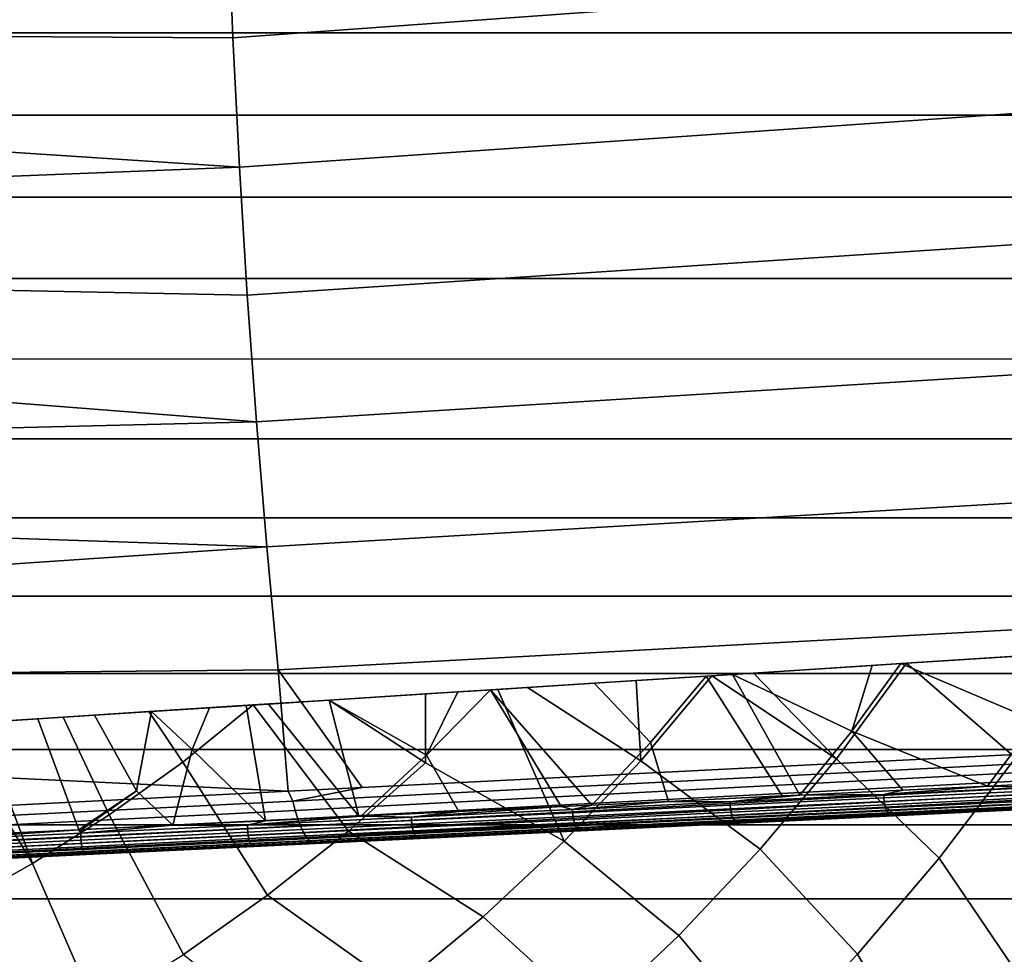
# Model space of a CAD drawing. Header units: metres. Extents: x -25 to 132, y -25 to 25.
# Tile 41 of 256: x 6.92 to 15.09, y -12.5 to -4.75. Entities that reach past the tile are written whole.
import ezdxf

# ---------------------------------------------------------------- set-up
doc = ezdxf.new("R2010")
doc.units = ezdxf.units.M
doc.layers.add('solid_12_061_071_XXX', color=7, linetype='CONTINUOUS')

msp = doc.modelspace()

# ---------------------------------------------------------------- linework, layer by layer
at = {"layer": 'solid_12_061_071_XXX'}
for points in [[(8.688833, -4.90104, 136.243835), (15.158553, -4.431789, 137.953903), (15.120025, -3.330443, 138.108063), (8.645394, -3.820584, 136.417694)], [(8.688833, -4.90104, 136.243835), (8.645394, -3.820584, 136.417694), (2.175706, -4.176813, 134.736786), (2.205164, -4.864979, 134.618881)], [(24.013302, -4.859131), (-24.013327, -4.859007), (-24.142324, -4.171086), (24.142305, -4.171205)], [(8.742986, -5.973228, 136.027115), (15.207943, -5.525727, 137.756287), (15.158553, -4.431789, 137.953903), (8.688833, -4.90104, 136.243835)], [(23.864687, -5.543165), (-23.864716, -5.543041), (-24.013327, -4.859007), (24.013302, -4.859131)], [(8.742986, -5.973228, 136.027115), (8.688833, -4.90104, 136.243835), (2.205164, -4.864979, 134.618881), (2.239098, -5.549591, 134.483093)], [(23.69665, -6.22244), (-23.696682, -6.222315), (-23.864716, -5.543041), (23.864687, -5.543165)], [(8.742986, -5.973228, 136.027115), (2.239098, -5.549591, 134.483093), (2.277479, -6.230197, 134.329498)], [(8.80776, -7.03536, 135.767914), (15.268107, -6.610474, 137.515533), (15.207943, -5.525727, 137.756287), (8.742986, -5.973228, 136.027115)], [(8.80776, -7.03536, 135.767914), (8.742986, -5.973228, 136.027115), (2.277479, -6.230197, 134.329498), (2.320275, -6.906362, 134.158218)], [(23.509308, -6.896553), (-23.509344, -6.896425), (-23.696682, -6.222315), (23.69665, -6.22244)], [(8.883057, -8.085655, 135.466629), (15.338956, -7.684256, 137.231995), (15.268107, -6.610474, 137.515533), (8.80776, -7.03536, 135.767914)], [(23.302748, -7.56518), (-23.30279, -7.565048), (-23.509344, -6.896425), (23.509308, -6.896553)], [(8.883057, -8.085655, 135.466629), (8.80776, -7.03536, 135.767914), (2.320275, -6.906362, 134.158218), (2.367478, -7.577639, 133.96933)], [(23.077185, -8.227601), (-23.07723, -8.227469), (-23.30279, -7.565048), (23.302748, -7.56518)], [(8.883057, -8.085655, 135.466629), (2.367478, -7.577639, 133.96933), (2.41906, -8.243546, 133.762955)], [(8.968752, -9.122355, 135.123764), (15.42038, -8.745305, 136.906082), (15.338956, -7.684256, 137.231995), (8.883057, -8.085655, 135.466629)], [(8.968752, -9.122355, 135.123764), (8.883057, -8.085655, 135.466629), (2.41906, -8.243546, 133.762955), (2.474967, -8.903583, 133.539261)], [(22.832758, -8.883422), (-22.832808, -8.883293), (-23.07723, -8.227469), (23.077185, -8.227601)], [(9.064698, -10.143717, 134.739899), (15.512235, -9.791866, 136.538391), (15.42038, -8.745305, 136.906082), (8.968752, -9.122355, 135.123764)], [(22.569677, -9.532027), (-22.569729, -9.531903), (-22.832808, -8.883293), (22.832758, -8.883422)], [(8.968752, -9.122355, 135.123764), (2.474967, -8.903583, 133.539261), (2.535148, -9.557253, 133.298416)], [(8.968752, -9.122355, 135.123764), (2.535148, -9.557253, 133.298416), (2.599549, -10.204065, 133.040573), (9.064698, -10.143717, 134.739899)], [(22.288237, -10.17273), (-22.288292, -10.172611), (-22.569729, -9.531903), (22.569677, -9.532027)], [(9.761616, -11.117843, 134.483231), (15.55714, -10.824642, 136.113663), (15.512235, -9.791866, 136.538391), (9.064698, -10.143717, 134.739899)], [(15.221815, -10.027799, 120.494385), (15.184543, -10.030152, 121.401161), (14.226497, -10.091399, 121.953796), (14.275662, -10.088284, 121.062981)], [(14.226497, -10.091399, 121.953796), (15.184543, -10.030152, 121.401161), (15.348906, -10.568246, 121.064735)], [(14.275662, -10.088284, 121.062981), (15.763178, -9.993191, 120.145271), (15.221815, -10.027799, 120.494385)], [(15.178514, -10.871623, 120.140106), (15.763178, -9.993191, 120.145271), (14.275662, -10.088284, 121.062981)], [(14.066181, -10.101677, 121.18177), (13.990745, -10.106471, 122.082176), (12.831532, -10.180581, 122.67218), (13.006099, -10.169449, 121.747368)], [(12.831532, -10.180581, 122.67218), (13.990745, -10.106471, 122.082176), (13.822472, -10.650608, 121.948387)], [(13.006099, -10.169449, 121.747368), (14.275662, -10.088284, 121.062981), (14.066181, -10.101677, 121.18177)], [(13.693031, -10.880533, 121.056366), (14.275662, -10.088284, 121.062981), (13.006099, -10.169449, 121.747368)], [(14.546216, -11.704147, 120.140106), (15.178514, -10.871623, 120.140106), (14.275662, -10.088284, 121.062981), (13.693031, -10.880533, 121.056366)], [(13.822472, -10.650608, 121.948387), (14.226497, -10.091399, 121.953796), (15.348906, -10.568246, 121.064735), (14.946832, -11.106575, 121.075523)], [(13.990745, -10.106471, 122.082176), (14.226497, -10.091399, 121.953796), (13.822472, -10.650608, 121.948387)], [(14.275662, -10.088284, 121.062981), (14.226497, -10.091399, 121.953796), (13.990745, -10.106471, 122.082176), (14.066181, -10.101677, 121.18177)], [(21.988571, -10.805218), (-21.988628, -10.805099), (-22.288292, -10.172611), (22.288237, -10.17273)], [(9.146546, -11.149048, 134.308899), (9.064698, -10.143717, 134.739899), (2.599549, -10.204065, 133.040573), (2.668173, -10.843517, 132.76593)], [(9.064698, -10.143717, 134.739899), (9.146546, -11.149048, 134.308899), (9.761616, -11.117843, 134.483231)], [(11.131593, -10.289292, 122.607506), (12.034121, -10.23159, 122.214859), (12.613098, -10.194547, 122.775864), (11.683186, -10.253999, 123.192062)], [(11.683186, -10.253999, 123.192062), (12.613098, -10.194547, 122.775864), (12.152453, -10.746652, 122.772865)], [(12.034121, -10.23159, 122.214859), (12.66047, -10.191545, 121.919098), (12.831532, -10.180581, 122.67218), (12.613098, -10.194547, 122.775864)], [(12.071733, -10.899085, 121.911652), (12.66047, -10.191545, 121.919098), (12.034121, -10.23159, 122.214859)], [(12.071733, -10.899085, 121.911652), (13.060949, -11.631712, 121.056366), (13.693031, -10.880533, 121.056366), (12.66047, -10.191545, 121.919098)], [(12.300491, -11.233876, 122.490021), (12.152453, -10.746652, 122.772865), (12.613098, -10.194547, 122.775864), (13.242263, -11.188611, 122.028458)], [(13.242263, -11.188611, 122.028458), (12.613098, -10.194547, 122.775864), (12.831532, -10.180581, 122.67218), (13.389308, -11.181526, 121.95237)], [(12.66047, -10.191545, 121.919098), (13.006099, -10.169449, 121.747368), (12.831532, -10.180581, 122.67218)], [(13.693031, -10.880533, 121.056366), (13.006099, -10.169449, 121.747368), (12.66047, -10.191545, 121.919098)], [(12.831532, -10.180581, 122.67218), (13.822472, -10.650608, 121.948387), (13.389308, -11.181526, 121.95237)], [(11.683186, -10.253999, 123.192062), (12.152453, -10.746652, 122.772865), (11.664996, -11.264543, 122.776993), (10.824696, -10.308887, 123.541031)], [(10.885583, -10.30502, 122.707832), (11.131593, -10.289292, 122.607506), (11.683186, -10.253999, 123.192062), (10.824696, -10.308887, 123.541031)], [(12.071733, -10.899085, 121.911652), (12.034121, -10.23159, 122.214859), (11.131593, -10.289292, 122.607506)], [(9.487252, -10.394424, 123.226784), (10.286427, -10.343328, 122.940849), (10.55425, -10.326178, 123.644157), (9.488249, -10.394335, 124.020256)], [(10.284922, -10.914176, 122.703766), (10.286427, -10.343328, 122.940849), (9.487252, -10.394424, 123.226784)], [(9.488249, -10.394335, 124.020256), (10.55425, -10.326178, 123.644157), (10.292715, -10.851916, 123.536148)], [(11.43608, -11.564292, 121.911652), (10.885583, -10.30502, 122.707832), (10.286427, -10.343328, 122.940849), (10.284922, -10.914176, 122.703766)], [(10.286427, -10.343328, 122.940849), (10.885583, -10.30502, 122.707832), (10.824696, -10.308887, 123.541031), (10.55425, -10.326178, 123.644157)], [(10.562498, -11.317673, 123.230354), (10.292715, -10.851916, 123.536148), (10.824696, -10.308887, 123.541031), (11.410185, -11.276784, 122.886742)], [(10.55425, -10.326178, 123.644157), (10.824696, -10.308887, 123.541031), (10.292715, -10.851916, 123.536148)], [(11.410185, -11.276784, 122.886742), (10.824696, -10.308887, 123.541031), (11.664996, -11.264543, 122.776993)], [(11.43608, -11.564292, 121.911652), (12.071733, -10.899085, 121.911652), (11.131593, -10.289292, 122.607506), (10.885583, -10.30502, 122.707832)], [(7.991898, -10.490035, 123.68824), (8.857526, -10.434688, 123.432587), (8.724995, -10.443162, 123.473778)], [(8.273073, -10.908442, 123.430672), (8.857526, -10.434688, 123.432587), (7.991898, -10.490035, 123.68824)], [(7.991898, -10.490035, 123.68824), (8.724995, -10.443162, 123.473778), (8.493596, -10.457931, 124.328339), (8.01441, -10.488569, 124.46244)], [(8.976784, -12.013168, 122.703766), (9.646516, -11.482316, 122.703766), (8.857526, -10.434688, 123.432587), (8.273073, -10.908442, 123.430672)], [(8.493596, -10.457931, 124.328339), (8.799502, -10.438372, 124.237869), (8.959792, -11.394879, 123.793739), (8.351941, -10.803308, 124.236465)], [(8.724995, -10.443162, 123.473778), (8.799502, -10.438372, 124.237869), (8.493596, -10.457931, 124.328339)], [(8.724995, -10.443162, 123.473778), (8.857526, -10.434688, 123.432587), (8.98354, -10.426604, 124.181656), (8.799502, -10.438372, 124.237869)], [(8.959792, -11.394879, 123.793739), (8.799502, -10.438372, 124.237869), (8.98354, -10.426604, 124.181656), (9.7318, -11.357711, 123.536118)], [(8.857526, -10.434688, 123.432587), (9.487252, -10.394424, 123.226784), (9.488249, -10.394335, 124.020256), (8.98354, -10.426604, 124.181656)], [(9.646516, -11.482316, 122.703766), (10.284922, -10.914176, 122.703766), (9.487252, -10.394424, 123.226784), (8.857526, -10.434688, 123.432587)], [(8.98354, -10.426604, 124.181656), (9.488249, -10.394335, 124.020256), (9.7318, -11.357711, 123.536118)], [(9.488249, -10.394335, 124.020256), (10.292715, -10.851916, 123.536148), (9.74822, -11.35692, 123.530365), (9.7318, -11.357711, 123.536118)], [(7.541413, -10.518813, 124.585907), (7.888648, -11.146687, 124.236221), (7.411365, -11.469484, 124.236259), (7.072466, -10.548798, 124.699684)], [(7.280943, -10.535493, 123.875191), (7.541413, -10.518813, 124.585907), (7.072466, -10.548798, 124.699684)], [(7.280943, -10.535493, 123.875191), (7.991898, -10.490035, 123.68824), (8.01441, -10.488569, 124.46244), (7.541413, -10.518813, 124.585907)], [(7.662175, -11.345877, 123.430672), (8.273073, -10.908442, 123.430672), (7.991898, -10.490035, 123.68824), (7.280943, -10.535493, 123.875191)], [(7.541413, -10.518813, 124.585907), (8.01441, -10.488569, 124.46244), (7.888648, -11.146687, 124.236221)], [(8.01441, -10.488569, 124.46244), (8.351941, -10.803308, 124.236465), (8.190773, -11.431928, 124.025673), (7.888648, -11.146687, 124.236221)], [(8.01441, -10.488569, 124.46244), (8.493596, -10.457931, 124.328339), (8.351941, -10.803308, 124.236465)], [(7.028198, -11.749139, 123.430672), (6.335712, -10.595932, 124.092453), (5.730706, -10.939702, 124.090523), (6.373053, -12.117014, 123.430672)], [(7.028198, -11.749139, 123.430672), (6.586085, -10.579923, 124.038338), (6.335712, -10.595932, 124.092453)], [(6.586085, -10.579923, 124.038338), (7.280943, -10.535493, 123.875191), (7.072466, -10.548798, 124.699684), (6.606606, -10.578586, 124.804291)], [(7.028198, -11.749139, 123.430672), (7.662175, -11.345877, 123.430672), (7.280943, -10.535493, 123.875191), (6.586085, -10.579923, 124.038338)], [(6.687334, -11.50437, 124.410301), (6.606606, -10.578586, 124.804291), (7.072466, -10.548798, 124.699684), (7.411365, -11.469484, 124.236259)], [(15.330734, -11.088044, 120.838547), (14.946832, -11.106575, 121.075523), (15.348906, -10.568246, 121.064735)], [(14.245139, -11.140315, 121.486954), (13.389308, -11.181526, 121.95237), (13.822472, -10.650608, 121.948387)], [(14.245139, -11.140315, 121.486954), (13.822472, -10.650608, 121.948387), (14.946832, -11.106575, 121.075523)], [(12.300491, -11.233876, 122.490021), (11.664996, -11.264543, 122.776993), (12.152453, -10.746652, 122.772865)], [(21.671007, -11.428795), (-21.671068, -11.428678), (-21.988628, -10.805099), (21.988571, -10.805218)], [(9.146546, -11.149048, 134.308899), (2.668173, -10.843517, 132.76593), (2.74097, -11.475149, 132.474701)], [(8.959792, -11.394879, 123.793739), (8.190773, -11.431928, 124.025673), (8.351941, -10.803308, 124.236465)], [(15.628441, -10.900259, 136.092377), (15.55714, -10.824642, 136.113663), (9.761616, -11.117843, 134.483231), (9.186676, -11.232027, 134.272919)], [(10.562498, -11.317673, 123.230354), (9.74822, -11.35692, 123.530365), (10.292715, -10.851916, 123.536148)], [(8.2779, -12.505008, 122.703766), (8.976784, -12.013168, 122.703766), (8.273073, -10.908442, 123.430672), (7.662175, -11.345877, 123.430672)], [(15.628441, -10.900259, 136.092377), (9.186676, -11.232027, 134.272919), (9.205374, -11.30981, 134.220001), (15.644766, -10.97354, 136.046463)], [(9.646516, -11.482316, 122.703766), (10.763827, -12.19249, 121.911652), (11.43608, -11.564292, 121.911652), (10.284922, -10.914176, 122.703766)], [(11.43608, -11.564292, 121.911652), (12.387713, -12.346241, 121.056366), (13.060949, -11.631712, 121.056366), (12.071733, -10.899085, 121.911652)], [(13.693031, -10.880533, 121.056366), (13.060949, -11.631712, 121.056366), (13.868312, -12.499975, 120.140106), (14.546216, -11.704147, 120.140106)], [(15.178514, -10.871623, 120.140106), (14.546216, -11.704147, 120.140106), (15.208899, -12.68271, 119.16523), (15.905494, -11.797331, 119.16523)], [(15.644766, -10.97354, 136.046463), (9.205374, -11.30981, 134.220001), (9.226302, -11.379815, 134.157837), (15.66303, -11.040628, 135.992493)], [(15.66303, -11.040628, 135.992493), (9.226302, -11.379815, 134.157837), (9.249118, -11.440896, 134.087494), (15.682982, -11.100597, 135.931244)], [(15.682982, -11.100597, 135.931244), (9.249118, -11.440896, 134.087494), (9.273447, -11.492054, 134.010071), (15.704347, -11.152623, 135.863556)], [(15.322388, -11.116354, 120.83432), (14.946832, -11.106575, 121.075523), (15.330734, -11.088044, 120.838547)], [(9.186676, -11.232027, 134.272919), (9.146546, -11.149048, 134.308899), (2.74097, -11.475149, 132.474701), (2.757399, -11.55647, 132.430908)], [(7.435104, -11.468341, 124.230202), (7.411365, -11.469484, 124.236259), (7.888648, -11.146687, 124.236221)], [(8.190773, -11.431928, 124.025673), (7.435104, -11.468341, 124.230202), (7.888648, -11.146687, 124.236221)], [(9.186676, -11.232027, 134.272919), (9.761616, -11.117843, 134.483231), (9.146546, -11.149048, 134.308899)], [(15.704347, -11.152623, 135.863556), (9.273447, -11.492054, 134.010071), (9.298893, -11.532453, 133.92688), (15.726831, -11.195989, 135.790344)], [(12.812209, -11.23728, 122.235596), (13.389308, -11.181526, 121.95237), (14.085429, -11.175942, 121.567513)], [(12.812209, -11.23728, 122.235596), (14.085429, -11.175942, 121.567513), (14.085301, -11.205384, 121.564743), (12.812226, -11.266714, 122.23275)], [(12.812209, -11.23728, 122.235596), (13.242263, -11.188611, 122.028458), (13.389308, -11.181526, 121.95237)], [(14.085429, -11.175942, 121.567513), (13.389308, -11.181526, 121.95237), (14.245139, -11.140315, 121.486954)], [(14.085429, -11.175942, 121.567513), (15.322388, -11.116354, 120.83432), (15.322119, -11.145803, 120.831635), (14.085301, -11.205384, 121.564743)], [(14.085301, -11.205384, 121.564743), (15.322119, -11.145803, 120.831635), (15.324947, -11.175154, 120.833885), (14.088011, -11.23474, 121.567062)], [(14.085429, -11.175942, 121.567513), (14.245139, -11.140315, 121.486954), (14.946832, -11.106575, 121.075523)], [(14.085429, -11.175942, 121.567513), (14.946832, -11.106575, 121.075523), (15.322388, -11.116354, 120.83432)], [(14.088011, -11.23474, 121.567062), (15.324947, -11.175154, 120.833885), (15.330764, -11.203264, 120.840988), (14.093454, -11.26287, 121.574387)], [(2.757399, -11.55647, 132.430908), (2.776339, -11.631335, 132.37764), (9.205374, -11.30981, 134.220001), (9.186676, -11.232027, 134.272919)], [(15.750124, -11.230097, 135.712631), (15.726831, -11.195989, 135.790344), (9.298893, -11.532453, 133.92688)], [(15.773906, -11.254478, 135.63147), (15.750124, -11.230097, 135.712631), (9.298893, -11.532453, 133.92688), (9.325039, -11.561431, 133.839264)], [(15.797849, -11.268797, 135.548004), (15.773906, -11.254478, 135.63147), (9.325039, -11.561431, 133.839264), (9.351457, -11.578514, 133.748642)], [(11.506145, -11.300201, 122.836784), (11.410185, -11.276784, 122.886742), (11.664996, -11.264543, 122.776993)], [(11.506145, -11.300201, 122.836784), (11.664996, -11.264543, 122.776993), (12.300491, -11.233876, 122.490021)], [(11.506145, -11.300201, 122.836784), (12.300491, -11.233876, 122.490021), (12.812209, -11.23728, 122.235596)], [(11.506145, -11.300201, 122.836784), (12.812209, -11.23728, 122.235596), (12.812226, -11.266714, 122.23275), (11.506311, -11.329629, 122.833862)], [(11.506311, -11.329629, 122.833862), (12.812226, -11.266714, 122.23275), (12.814815, -11.296077, 122.23513), (11.508775, -11.358997, 122.836311)], [(12.812209, -11.23728, 122.235596), (12.300491, -11.233876, 122.490021), (13.242263, -11.188611, 122.028458)], [(12.812226, -11.266714, 122.23275), (14.085301, -11.205384, 121.564743), (14.088011, -11.23474, 121.567062), (12.814815, -11.296077, 122.23513)], [(12.814815, -11.296077, 122.23513), (14.088011, -11.23474, 121.567062), (14.093454, -11.26287, 121.574387), (12.819874, -11.324224, 122.242661)], [(12.819874, -11.324224, 122.242661), (14.093454, -11.26287, 121.574387), (14.101418, -11.288679, 121.586426), (12.827207, -11.350064, 122.255028)], [(14.093454, -11.26287, 121.574387), (15.330764, -11.203264, 120.840988), (15.339342, -11.229044, 120.852661), (14.101418, -11.288679, 121.586426)], [(14.101418, -11.288679, 121.586426), (15.339342, -11.229044, 120.852661), (15.350348, -11.251491, 120.868462), (14.111595, -11.311165, 121.602715)], [(14.111595, -11.311165, 121.602715), (15.350348, -11.251491, 120.868462), (15.363356, -11.269731, 120.887764), (14.123589, -11.329454, 121.62262)], [(2.776339, -11.631335, 132.37764), (2.797405, -11.698578, 132.31572), (9.226302, -11.379815, 134.157837), (9.205374, -11.30981, 134.220001)], [(7.552135, -12.956239, 122.703766), (8.2779, -12.505008, 122.703766), (7.662175, -11.345877, 123.430672), (7.028198, -11.749139, 123.430672)], [(9.351457, -11.578514, 133.748642), (9.353066, -11.58461, 133.648193), (10.008699, -11.553011, 133.833328), (15.797849, -11.268797, 135.548004)], [(10.170739, -11.364538, 123.369453), (9.74822, -11.35692, 123.530365), (10.562498, -11.317673, 123.230354)], [(15.797849, -11.268797, 135.548004), (10.008699, -11.553011, 133.833328), (15.763912, -11.275637, 135.44725)], [(14.16654, -11.352956, 121.69519), (15.410045, -11.293052, 120.958046), (15.763912, -11.275637, 135.44725), (10.008699, -11.553011, 133.833328)], [(10.170739, -11.364538, 123.369453), (10.562498, -11.317673, 123.230354), (11.410185, -11.276784, 122.886742)], [(10.170739, -11.364538, 123.369453), (11.410185, -11.276784, 122.886742), (11.506145, -11.300201, 122.836784)], [(10.170739, -11.364538, 123.369453), (11.506145, -11.300201, 122.836784), (11.506311, -11.329629, 122.833862), (10.171058, -11.393959, 123.366478)], [(10.171058, -11.393959, 123.366478), (11.506311, -11.329629, 122.833862), (11.508775, -11.358997, 122.836311), (10.173393, -11.423333, 123.368973)], [(11.508775, -11.358997, 122.836311), (12.814815, -11.296077, 122.23513), (12.819874, -11.324224, 122.242661), (11.513439, -11.387164, 122.844017)], [(11.513439, -11.387164, 122.844017), (12.819874, -11.324224, 122.242661), (12.827207, -11.350064, 122.255028), (11.520124, -11.413035, 122.856682)], [(12.827207, -11.350064, 122.255028), (14.101418, -11.288679, 121.586426), (14.111595, -11.311165, 121.602715), (12.836529, -11.372592, 122.271767)], [(12.836529, -11.372592, 122.271767), (14.111595, -11.311165, 121.602715), (14.123589, -11.329454, 121.62262), (12.847477, -11.390931, 122.292221)], [(12.847477, -11.390931, 122.292221), (14.123589, -11.329454, 121.62262), (14.136931, -11.342835, 121.645363), (12.859627, -11.404369, 122.315598)], [(12.859627, -11.404369, 122.315598), (14.136931, -11.342835, 121.645363), (13.176449, -11.397742, 122.189102)], [(13.176449, -11.397742, 122.189102), (14.373057, -11.340096, 121.544838), (14.16654, -11.352956, 121.69519)], [(14.136931, -11.342835, 121.645363), (14.373057, -11.340096, 121.544838), (13.176449, -11.397742, 122.189102)], [(14.123589, -11.329454, 121.62262), (15.363356, -11.269731, 120.887764), (15.377858, -11.283055, 120.909821), (14.136931, -11.342835, 121.645363)], [(14.136931, -11.342835, 121.645363), (15.377858, -11.283055, 120.909821), (14.373057, -11.340096, 121.544838)], [(14.373057, -11.340096, 121.544838), (15.410045, -11.293052, 120.958046), (14.16654, -11.352956, 121.69519)], [(15.377858, -11.283055, 120.909821), (15.536882, -11.28403, 120.842949), (14.373057, -11.340096, 121.544838)], [(14.373057, -11.340096, 121.544838), (15.536882, -11.28403, 120.842949), (15.410045, -11.293052, 120.958046)], [(21.335768, -12.043046), (-21.335835, -12.04293), (-21.671068, -11.428678), (21.671007, -11.428795)], [(2.797405, -11.698578, 132.31572), (2.820268, -11.757147, 132.246094), (9.249118, -11.440896, 134.087494), (9.226302, -11.379815, 134.157837)], [(7.426305, -11.496766, 124.22374), (8.190773, -11.431928, 124.025673), (8.809575, -11.430119, 123.832184)], [(7.426305, -11.496766, 124.22374), (8.809575, -11.430119, 123.832184), (8.810049, -11.459532, 123.829155), (7.426937, -11.526171, 124.220665)], [(8.809575, -11.430119, 123.832184), (8.190773, -11.431928, 124.025673), (8.959792, -11.394879, 123.793739)], [(8.809575, -11.430119, 123.832184), (9.7318, -11.357711, 123.536118), (9.74822, -11.35692, 123.530365)], [(8.809575, -11.430119, 123.832184), (9.74822, -11.35692, 123.530365), (10.170739, -11.364538, 123.369453)], [(8.809575, -11.430119, 123.832184), (8.959792, -11.394879, 123.793739), (9.7318, -11.357711, 123.536118)], [(8.809575, -11.430119, 123.832184), (10.170739, -11.364538, 123.369453), (10.171058, -11.393959, 123.366478), (8.810049, -11.459532, 123.829155)], [(8.810049, -11.459532, 123.829155), (10.171058, -11.393959, 123.366478), (10.173393, -11.423333, 123.368973), (8.812255, -11.488912, 123.831696)], [(8.812255, -11.488912, 123.831696), (10.173393, -11.423333, 123.368973), (10.177655, -11.451519, 123.376839), (8.816106, -11.517118, 123.839699)], [(12.886705, -11.414613, 122.366821), (14.16654, -11.352956, 121.69519), (10.008699, -11.553011, 133.833328)], [(11.573735, -11.477867, 122.971252), (12.886705, -11.414613, 122.366821), (10.008699, -11.553011, 133.833328)], [(10.173393, -11.423333, 123.368973), (11.508775, -11.358997, 122.836311), (11.513439, -11.387164, 122.844017), (10.177655, -11.451519, 123.376839)], [(10.177655, -11.451519, 123.376839), (11.513439, -11.387164, 122.844017), (11.520124, -11.413035, 122.856682), (10.183678, -11.477423, 123.389771)], [(10.183678, -11.477423, 123.389771), (11.520124, -11.413035, 122.856682), (11.528569, -11.435605, 122.873825), (10.191227, -11.500035, 123.407272)], [(11.520124, -11.413035, 122.856682), (12.827207, -11.350064, 122.255028), (12.836529, -11.372592, 122.271767), (11.528569, -11.435605, 122.873825)], [(11.528569, -11.435605, 122.873825), (12.836529, -11.372592, 122.271767), (12.847477, -11.390931, 122.292221), (11.538446, -11.453996, 122.894768)], [(11.538446, -11.453996, 122.894768), (12.847477, -11.390931, 122.292221), (12.859627, -11.404369, 122.315598), (11.549372, -11.467493, 122.918709)], [(11.549372, -11.467493, 122.918709), (12.859627, -11.404369, 122.315598), (11.949899, -11.456833, 122.774216)], [(11.949899, -11.456833, 122.774216), (12.886705, -11.414613, 122.366821), (11.573735, -11.477867, 122.971252)], [(11.949899, -11.456833, 122.774216), (13.176449, -11.397742, 122.189102), (12.886705, -11.414613, 122.366821)], [(12.859627, -11.404369, 122.315598), (13.176449, -11.397742, 122.189102), (11.949899, -11.456833, 122.774216)], [(13.176449, -11.397742, 122.189102), (14.16654, -11.352956, 121.69519), (12.886705, -11.414613, 122.366821)], [(2.820268, -11.757147, 132.246094), (2.84457, -11.806125, 132.169861), (9.273447, -11.492054, 134.010071), (9.249118, -11.440896, 134.087494)], [(2.84457, -11.806125, 132.169861), (2.869931, -11.844746, 132.088211), (9.298893, -11.532453, 133.92688), (9.273447, -11.492054, 134.010071)], [(6.02464, -11.564301, 124.543053), (6.687334, -11.50437, 124.410301), (7.411365, -11.469484, 124.236259)], [(6.02464, -11.564301, 124.543053), (7.411365, -11.469484, 124.236259), (7.426305, -11.496766, 124.22374)], [(6.02464, -11.564301, 124.543053), (7.426305, -11.496766, 124.22374), (7.426937, -11.526171, 124.220665), (6.025432, -11.593699, 124.53994)], [(7.426305, -11.496766, 124.22374), (7.411365, -11.469484, 124.236259), (7.435104, -11.468341, 124.230202)], [(7.426305, -11.496766, 124.22374), (7.435104, -11.468341, 124.230202), (8.190773, -11.431928, 124.025673)], [(7.426937, -11.526171, 124.220665), (8.810049, -11.459532, 123.829155), (8.812255, -11.488912, 123.831696), (7.42901, -11.555558, 124.223236)], [(7.42901, -11.555558, 124.223236), (8.812255, -11.488912, 123.831696), (8.816106, -11.517118, 123.839699), (7.432444, -11.583784, 124.231361)], [(8.816106, -11.517118, 123.839699), (10.177655, -11.451519, 123.376839), (10.183678, -11.477423, 123.389771), (8.821453, -11.543054, 123.852867)], [(8.821453, -11.543054, 123.852867), (10.183678, -11.477423, 123.389771), (10.191227, -11.500035, 123.407272), (8.828088, -11.565711, 123.870674)], [(8.828088, -11.565711, 123.870674), (10.191227, -11.500035, 123.407272), (10.200008, -11.518479, 123.42865), (8.835753, -11.584209, 123.892433)], [(8.976784, -12.013168, 122.703766), (10.057126, -12.781666, 121.911652), (10.763827, -12.19249, 121.911652), (9.646516, -11.482316, 122.703766)], [(10.23118, -11.542549, 123.506844), (11.573735, -11.477867, 122.971252), (10.008699, -11.553011, 133.833328)], [(10.191227, -11.500035, 123.407272), (11.528569, -11.435605, 122.873825), (11.538446, -11.453996, 122.894768), (10.200008, -11.518479, 123.42865)], [(10.200008, -11.518479, 123.42865), (11.538446, -11.453996, 122.894768), (11.549372, -11.467493, 122.918709), (10.209682, -11.532038, 123.453087)], [(10.209682, -11.532038, 123.453087), (11.549372, -11.467493, 122.918709), (10.696323, -11.517227, 123.298782)], [(10.696323, -11.517227, 123.298782), (11.573735, -11.477867, 122.971252), (10.23118, -11.542549, 123.506844)], [(10.696323, -11.517227, 123.298782), (11.949899, -11.456833, 122.774216), (11.573735, -11.477867, 122.971252)], [(11.549372, -11.467493, 122.918709), (11.949899, -11.456833, 122.774216), (10.696323, -11.517227, 123.298782)], [(2.869931, -11.844746, 132.088211), (2.895954, -11.872405, 132.002426), (9.325039, -11.561431, 133.839264), (9.298893, -11.532453, 133.92688)], [(2.895954, -11.872405, 132.002426), (2.922233, -11.888671, 131.913849), (9.351457, -11.578514, 133.748642), (9.325039, -11.561431, 133.839264)], [(2.922233, -11.888671, 131.913849), (2.948355, -11.893289, 131.823868), (9.353066, -11.58461, 133.648193), (9.351457, -11.578514, 133.748642)], [(7.47196, -11.67549, 124.365822), (8.862673, -11.608484, 123.972122), (9.353066, -11.58461, 133.648193), (2.948355, -11.893289, 131.823868)], [(6.025432, -11.593699, 124.53994), (7.426937, -11.526171, 124.220665), (7.42901, -11.555558, 124.223236), (6.027371, -11.623093, 124.542549)], [(6.027371, -11.623093, 124.542549), (7.42901, -11.555558, 124.223236), (7.432444, -11.583784, 124.231361), (6.030382, -11.65134, 124.550766)], [(6.030382, -11.65134, 124.550766), (7.432444, -11.583784, 124.231361), (7.437105, -11.609754, 124.24472), (6.034348, -11.677341, 124.564285)], [(7.432444, -11.583784, 124.231361), (8.816106, -11.517118, 123.839699), (8.821453, -11.543054, 123.852867), (7.437105, -11.609754, 124.24472)], [(7.437105, -11.609754, 124.24472), (8.821453, -11.543054, 123.852867), (8.828088, -11.565711, 123.870674), (7.442812, -11.632455, 124.262787)], [(7.442812, -11.632455, 124.262787), (8.828088, -11.565711, 123.870674), (8.835753, -11.584209, 123.892433), (7.449343, -11.651008, 124.284874)], [(7.449343, -11.651008, 124.284874), (8.835753, -11.584209, 123.892433), (8.844151, -11.597829, 123.917305), (7.456444, -11.66469, 124.310112)], [(8.12007, -11.641352, 124.161461), (9.418702, -11.578782, 123.761566), (8.862673, -11.608484, 123.972122)], [(8.844151, -11.597829, 123.917305), (9.418702, -11.578782, 123.761566), (8.12007, -11.641352, 124.161461)], [(8.835753, -11.584209, 123.892433), (10.200008, -11.518479, 123.42865), (10.209682, -11.532038, 123.453087), (8.844151, -11.597829, 123.917305)], [(8.844151, -11.597829, 123.917305), (10.209682, -11.532038, 123.453087), (9.418702, -11.578782, 123.761566)], [(8.862673, -11.608484, 123.972122), (10.23118, -11.542549, 123.506844), (10.008699, -11.553011, 133.833328), (9.353066, -11.58461, 133.648193)], [(9.418702, -11.578782, 123.761566), (10.23118, -11.542549, 123.506844), (8.862673, -11.608484, 123.972122)], [(9.418702, -11.578782, 123.761566), (10.696323, -11.517227, 123.298782), (10.23118, -11.542549, 123.506844)], [(10.209682, -11.532038, 123.453087), (10.696323, -11.517227, 123.298782), (9.418702, -11.578782, 123.761566)], [(10.763827, -12.19249, 121.911652), (11.675447, -13.021869, 121.056366), (12.387713, -12.346241, 121.056366), (11.43608, -11.564292, 121.911652)], [(6.062737, -11.74339, 124.686897), (7.47196, -11.67549, 124.365822), (2.948355, -11.893289, 131.823868)], [(6.034348, -11.677341, 124.564285), (7.437105, -11.609754, 124.24472), (7.442812, -11.632455, 124.262787), (6.039114, -11.700089, 124.582565)], [(6.039114, -11.700089, 124.582565), (7.442812, -11.632455, 124.262787), (7.449343, -11.651008, 124.284874), (6.044495, -11.718698, 124.604912)], [(6.044495, -11.718698, 124.604912), (7.449343, -11.651008, 124.284874), (7.456444, -11.66469, 124.310112), (6.050282, -11.732443, 124.630455)], [(6.050282, -11.732443, 124.630455), (7.456444, -11.66469, 124.310112), (6.803516, -11.704785, 124.497513)], [(6.803516, -11.704785, 124.497513), (7.47196, -11.67549, 124.365822), (6.062737, -11.74339, 124.686897)], [(6.803516, -11.704785, 124.497513), (8.12007, -11.641352, 124.161461), (7.47196, -11.67549, 124.365822)], [(7.456444, -11.66469, 124.310112), (8.12007, -11.641352, 124.161461), (6.803516, -11.704785, 124.497513)], [(7.456444, -11.66469, 124.310112), (8.844151, -11.597829, 123.917305), (8.12007, -11.641352, 124.161461)], [(8.12007, -11.641352, 124.161461), (8.862673, -11.608484, 123.972122), (7.47196, -11.67549, 124.365822)], [(13.060949, -11.631712, 121.056366), (12.387713, -12.346241, 121.056366), (13.146927, -13.256613, 120.140106), (13.868312, -12.499975, 120.140106)], [(6.801844, -13.365395, 122.703766), (7.552135, -12.956239, 122.703766), (7.028198, -11.749139, 123.430672), (6.373053, -12.117014, 123.430672)], [(14.546216, -11.704147, 120.140106), (13.868312, -12.499975, 120.140106), (14.463086, -13.527043, 119.16523), (15.208899, -12.68271, 119.16523)], [(20.983059, -12.647574), (-20.98313, -12.647459), (-21.335835, -12.04293), (21.335768, -12.043046)], [(8.2779, -12.505008, 122.703766), (9.318239, -13.329936, 121.911652), (10.057126, -12.781666, 121.911652), (8.976784, -12.013168, 122.703766)], [(10.057126, -12.781666, 121.911652), (10.926392, -13.656467, 121.056366), (11.675447, -13.021869, 121.056366), (10.763827, -12.19249, 121.911652)], [(12.387713, -12.346241, 121.056366), (11.675447, -13.021869, 121.056366), (12.384322, -13.971687, 120.140106), (13.146927, -13.256613, 120.140106)], [(13.868312, -12.499975, 120.140106), (13.146927, -13.256613, 120.140106), (13.670466, -14.3276, 119.16523), (14.463086, -13.527043, 119.16523)]]:
    msp.add_3dface(points, dxfattribs=at)

doc.saveas('drawing.dxf')
